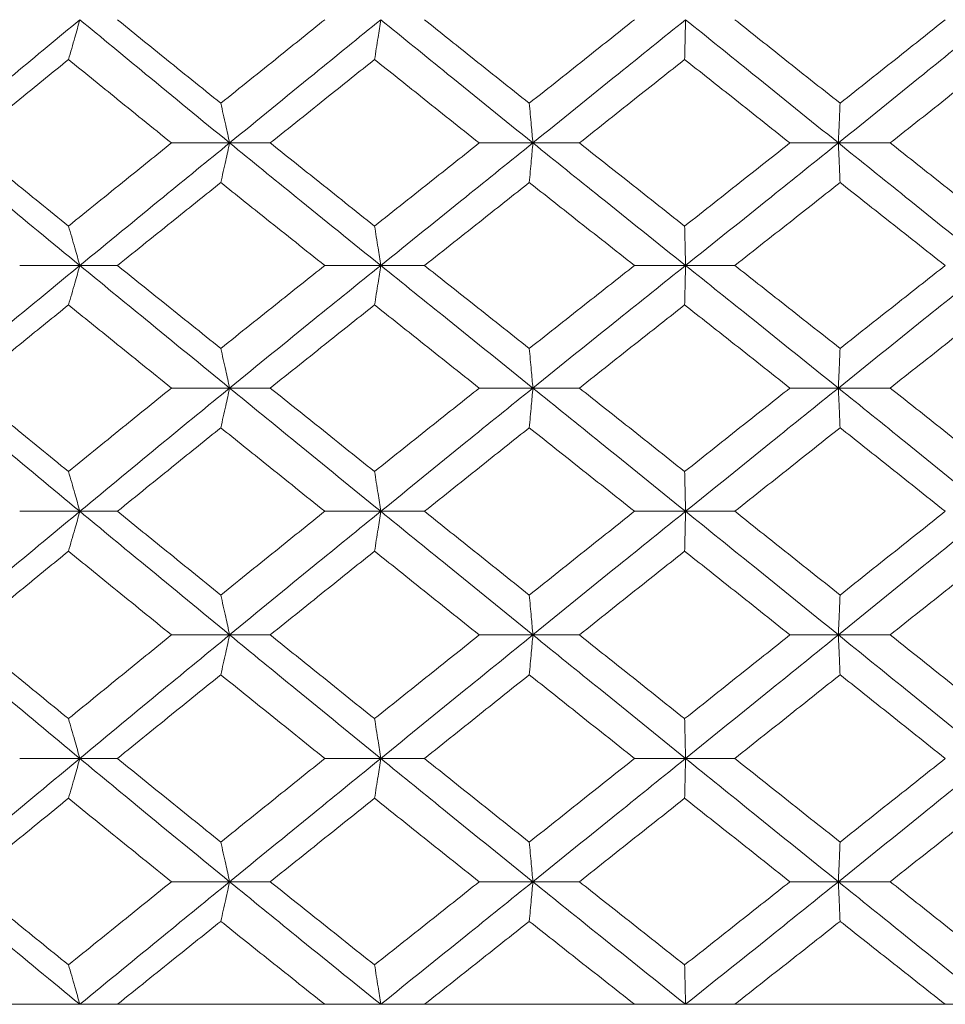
# Model space of a CAD drawing. Header units: inches. Extents: x -4 to 22.9, y -7.2 to 15.7.
# Tile 113 of 127: x 19.89 to 20.348, y 2.512 to 2.999. Entities that reach past the tile are written whole.
import ezdxf

# ---------------------------------------------------------------- set-up
doc = ezdxf.new("R2010")
doc.units = ezdxf.units.IN
doc.header["$MEASUREMENT"] = 0

msp = doc.modelspace()

# ---------------------------------------------------------------- linework, layer by layer
at = {"color": 7, "linetype": 'Continuous', "lineweight": 15}
for p, q in [((19.99418, 2.93794), (19.96545, 2.93794)), ((19.99418, 2.93794), (20.01428, 2.93794)), ((20.14409, 2.93794), (20.11762, 2.93794)), ((20.14409, 2.93794), (20.16708, 2.93794)), ((20.29511, 2.93794), (20.27119, 2.93794)), ((20.29511, 2.93794), (20.32074, 2.93794)), ((19.92015, 2.87732), (19.89042, 2.87732)), ((19.92015, 2.87732), (19.93872, 2.87732)), ((20.06889, 2.87732), (20.04126, 2.87732)), ((20.06889, 2.87732), (20.09047, 2.87732)), ((20.21956, 2.87732), (20.19433, 2.87732)), ((20.21956, 2.87732), (20.24391, 2.87732)), ((19.99418, 2.8167), (19.96545, 2.8167)), ((19.99418, 2.8167), (20.01428, 2.8167)), ((20.14409, 2.8167), (20.11762, 2.8167)), ((20.14409, 2.8167), (20.16708, 2.8167)), ((20.29511, 2.8167), (20.27119, 2.8167)), ((20.29511, 2.8167), (20.32074, 2.8167)), ((19.92015, 2.75574), (19.89042, 2.75574)), ((19.92015, 2.75574), (19.93872, 2.75574)), ((20.06889, 2.75574), (20.04126, 2.75574)), ((20.06889, 2.75574), (20.09047, 2.75574)), ((20.21956, 2.75574), (20.19433, 2.75574)), ((20.21956, 2.75574), (20.24391, 2.75574)), ((19.99418, 2.69462), (19.96545, 2.69462)), ((19.99418, 2.69462), (20.01428, 2.69462)), ((20.14409, 2.69462), (20.11762, 2.69462)), ((20.14409, 2.69462), (20.16708, 2.69462)), ((20.29511, 2.69462), (20.27119, 2.69462)), ((20.29511, 2.69462), (20.32074, 2.69462)), ((19.92015, 2.6335), (19.89042, 2.6335)), ((19.92015, 2.6335), (19.93872, 2.6335)), ((20.06889, 2.6335), (20.04126, 2.6335)), ((20.06889, 2.6335), (20.09047, 2.6335)), ((20.21956, 2.6335), (20.19433, 2.6335)), ((20.21956, 2.6335), (20.24391, 2.6335)), ((19.99418, 2.57254), (19.96545, 2.57254)), ((19.99418, 2.57254), (20.01428, 2.57254)), ((20.14409, 2.57254), (20.11762, 2.57254)), ((20.14409, 2.57254), (20.16708, 2.57254)), ((20.29511, 2.57254), (20.27119, 2.57254)), ((20.29511, 2.57254), (20.32074, 2.57254)), ((18.77729, 2.51192), (21.71329, 2.51192)), ((19.89042, 2.51192), (19.79034, 2.51192)), ((20.04126, 2.51192), (19.93872, 2.51192)), ((20.19433, 2.51192), (20.09047, 2.51192)), ((20.34797, 2.51192), (20.24391, 2.51192))]:
    msp.add_line(p, q, dxfattribs=at)
for points, knots in [([(19.84702, 2.93794), (19.8606, 2.9493), (19.88488, 2.9696), (19.90937, 2.98994), (19.92015, 2.9989)], [0, 0, 0, 0, 0.55955, 1, 1, 1, 1]), ([(19.91452, 2.97921), (19.91505, 2.98101), (19.91611, 2.98463), (19.91799, 2.99117), (19.91933, 2.99596), (19.92015, 2.9989)], [0, 0, 0, 0, 0.2788696, 0.5577393, 1, 1, 1, 1]), ([(19.99418, 2.93794), (19.98031, 2.9493), (19.95553, 2.9696), (19.93097, 2.98994), (19.92015, 2.9989)], [0, 0, 0, 0, 0.55955, 1, 1, 1, 1]), ([(19.98983, 2.95757), (19.98027, 2.96528), (19.96318, 2.97904), (19.9462, 2.99283), (19.93872, 2.9989)], [0, 0, 0, 0, 0.55973, 1, 1, 1, 1]), ([(19.98983, 2.95757), (19.99941, 2.96528), (20.01652, 2.97904), (20.0337, 2.99283), (20.04126, 2.9989)], [0, 0, 0, 0, 0.55973, 1, 1, 1, 1]), ([(19.99418, 2.93794), (20.00808, 2.9493), (20.03293, 2.9696), (20.0579, 2.98994), (20.06889, 2.9989)], [0, 0, 0, 0, 0.55955, 1, 1, 1, 1]), ([(20.06584, 2.97921), (20.06612, 2.98101), (20.06669, 2.98463), (20.06772, 2.99117), (20.06844, 2.99596), (20.06889, 2.9989)], [0, 0, 0, 0, 0.27887, 0.557739, 1, 1, 1, 1]), ([(20.14409, 2.93794), (20.13003, 2.9493), (20.1049, 2.9696), (20.0799, 2.98994), (20.06889, 2.9989)], [0, 0, 0, 0, 0.5595503, 1, 1, 1, 1]), ([(20.14233, 2.95757), (20.13264, 2.96528), (20.11533, 2.97904), (20.09807, 2.99283), (20.09047, 2.9989)], [0, 0, 0, 0, 0.55973, 1, 1, 1, 1]), ([(20.14233, 2.95757), (20.15203, 2.96528), (20.16936, 2.97904), (20.1867, 2.99283), (20.19433, 2.9989)], [0, 0, 0, 0, 0.55973, 1, 1, 1, 1]), ([(20.14409, 2.93794), (20.15816, 2.9493), (20.18331, 2.9696), (20.20848, 2.98994), (20.21956, 2.9989)], [0, 0, 0, 0, 0.5595503, 1, 1, 1, 1]), ([(20.21912, 2.97921), (20.21916, 2.98101), (20.21924, 2.98463), (20.21939, 2.99117), (20.2195, 2.99596), (20.21956, 2.9989)], [0, 0, 0, 0, 0.27887, 0.557739, 1, 1, 1, 1]), ([(20.29511, 2.93794), (20.28101, 2.9493), (20.25582, 2.9696), (20.23065, 2.98994), (20.21956, 2.9989)], [0, 0, 0, 0, 0.55955, 1, 1, 1, 1]), ([(20.29597, 2.95757), (20.28625, 2.96528), (20.2689, 2.97904), (20.25155, 2.99283), (20.24391, 2.9989)], [0, 0, 0, 0, 0.55973, 1, 1, 1, 1]), ([(20.29511, 2.93794), (20.30919, 2.9493), (20.33437, 2.9696), (20.35946, 2.98994), (20.37051, 2.9989)], [0, 0, 0, 0, 0.55955, 1, 1, 1, 1]), ([(20.29597, 2.95757), (20.30568, 2.96528), (20.32303, 2.97904), (20.34034, 2.99283), (20.34797, 2.9989)], [0, 0, 0, 0, 0.55973, 1, 1, 1, 1]), ([(19.86401, 2.93794), (19.8734, 2.94563), (19.8902, 2.95938), (19.90709, 2.97315), (19.91452, 2.97921)], [0, 0, 0, 0, 0.559665, 1, 1, 1, 1]), ([(19.96545, 2.93794), (19.95592, 2.94563), (19.93889, 2.95938), (19.92197, 2.97315), (19.91452, 2.97921)], [0, 0, 0, 0, 0.559665, 1, 1, 1, 1]), ([(20.01428, 2.93794), (20.02388, 2.94563), (20.04105, 2.95938), (20.05826, 2.97315), (20.06584, 2.97921)], [0, 0, 0, 0, 0.559665, 1, 1, 1, 1]), ([(20.11762, 2.93794), (20.10794, 2.94563), (20.09065, 2.95938), (20.07342, 2.97315), (20.06584, 2.97921)], [0, 0, 0, 0, 0.559665, 1, 1, 1, 1]), ([(20.16708, 2.93794), (20.17679, 2.94563), (20.19413, 2.95938), (20.21148, 2.97315), (20.21912, 2.97921)], [0, 0, 0, 0, 0.559665, 1, 1, 1, 1]), ([(20.27119, 2.93794), (20.26147, 2.94563), (20.2441, 2.95938), (20.22675, 2.97315), (20.21912, 2.97921)], [0, 0, 0, 0, 0.559665, 1, 1, 1, 1]), ([(20.32074, 2.93794), (20.33044, 2.94563), (20.34778, 2.95938), (20.36507, 2.97315), (20.37268, 2.97921)], [0, 0, 0, 0, 0.5596645, 1, 1, 1, 1]), ([(19.98983, 2.95757), (19.99024, 2.95577), (19.99105, 2.95216), (19.99251, 2.94563), (19.99354, 2.94086), (19.99418, 2.93794)], [0, 0, 0, 0, 0.279168, 0.558336, 1, 1, 1, 1]), ([(20.14233, 2.95757), (20.1425, 2.95577), (20.14283, 2.95216), (20.14341, 2.94563), (20.14383, 2.94086), (20.14409, 2.93794)], [0, 0, 0, 0, 0.2791678, 0.5583356, 1, 1, 1, 1]), ([(20.29597, 2.95757), (20.29589, 2.95577), (20.29573, 2.95216), (20.29544, 2.94563), (20.29523, 2.94086), (20.29511, 2.93794)], [0, 0, 0, 0, 0.279168, 0.558336, 1, 1, 1, 1]), ([(19.92015, 2.87732), (19.90644, 2.8886), (19.88192, 2.90878), (19.8577, 2.92902), (19.84702, 2.93794)], [0, 0, 0, 0, 0.559248, 1, 1, 1, 1]), ([(19.91452, 2.89682), (19.90506, 2.90449), (19.88816, 2.91818), (19.87139, 2.9319), (19.86401, 2.93794)], [0, 0, 0, 0, 0.5595273, 1, 1, 1, 1]), ([(19.91452, 2.89682), (19.924, 2.90449), (19.94094, 2.91818), (19.95796, 2.9319), (19.96545, 2.93794)], [0, 0, 0, 0, 0.559527, 1, 1, 1, 1]), ([(19.92015, 2.87732), (19.93391, 2.8886), (19.95852, 2.90878), (19.98327, 2.92902), (19.99418, 2.93794)], [0, 0, 0, 0, 0.559248, 1, 1, 1, 1]), ([(19.98983, 2.91834), (19.99024, 2.92014), (19.99105, 2.92374), (19.99251, 2.93026), (19.99354, 2.93502), (19.99418, 2.93794)], [0, 0, 0, 0, 0.279356, 0.558712, 1, 1, 1, 1]), ([(20.06889, 2.87732), (20.05491, 2.8886), (20.02991, 2.90878), (20.00511, 2.92902), (19.99418, 2.93794)], [0, 0, 0, 0, 0.5592483, 1, 1, 1, 1]), ([(20.06584, 2.89682), (20.0562, 2.90449), (20.03897, 2.91818), (20.02183, 2.9319), (20.01428, 2.93794)], [0, 0, 0, 0, 0.559527, 1, 1, 1, 1]), ([(20.06584, 2.89682), (20.07549, 2.90449), (20.09274, 2.91818), (20.11001, 2.9319), (20.11762, 2.93794)], [0, 0, 0, 0, 0.559527, 1, 1, 1, 1]), ([(20.06889, 2.87732), (20.0829, 2.8886), (20.10794, 2.90878), (20.13303, 2.92902), (20.14409, 2.93794)], [0, 0, 0, 0, 0.559248, 1, 1, 1, 1]), ([(20.14233, 2.91834), (20.1425, 2.92014), (20.14283, 2.92374), (20.14341, 2.93026), (20.14383, 2.93502), (20.14409, 2.93794)], [0, 0, 0, 0, 0.279356, 0.5587121, 1, 1, 1, 1]), ([(20.21956, 2.87732), (20.20547, 2.8886), (20.18026, 2.90878), (20.15515, 2.92902), (20.14409, 2.93794)], [0, 0, 0, 0, 0.559248, 1, 1, 1, 1]), ([(20.21912, 2.89682), (20.2094, 2.90449), (20.19204, 2.91818), (20.17471, 2.9319), (20.16708, 2.93794)], [0, 0, 0, 0, 0.559527, 1, 1, 1, 1]), ([(20.21912, 2.89682), (20.22883, 2.90449), (20.2462, 2.91818), (20.26355, 2.9319), (20.27119, 2.93794)], [0, 0, 0, 0, 0.559527, 1, 1, 1, 1]), ([(20.21956, 2.87732), (20.23366, 2.8886), (20.25887, 2.90878), (20.28402, 2.92902), (20.29511, 2.93794)], [0, 0, 0, 0, 0.559248, 1, 1, 1, 1]), ([(20.29597, 2.91834), (20.29589, 2.92014), (20.29573, 2.92374), (20.29544, 2.93026), (20.29523, 2.93502), (20.29511, 2.93794)], [0, 0, 0, 0, 0.279356, 0.558712, 1, 1, 1, 1]), ([(20.37051, 2.87732), (20.35646, 2.8886), (20.33133, 2.90878), (20.30619, 2.92902), (20.29511, 2.93794)], [0, 0, 0, 0, 0.5592483, 1, 1, 1, 1]), ([(20.37268, 2.89682), (20.363, 2.90449), (20.34569, 2.91818), (20.32837, 2.9319), (20.32074, 2.93794)], [0, 0, 0, 0, 0.559527, 1, 1, 1, 1]), ([(19.93872, 2.87732), (19.94824, 2.88496), (19.96524, 2.89862), (19.98231, 2.91231), (19.98983, 2.91834)], [0, 0, 0, 0, 0.559462, 1, 1, 1, 1]), ([(20.04126, 2.87732), (20.03164, 2.88496), (20.01445, 2.89862), (19.99736, 2.91231), (19.98983, 2.91834)], [0, 0, 0, 0, 0.559462, 1, 1, 1, 1]), ([(20.09047, 2.87732), (20.10013, 2.88496), (20.11742, 2.89862), (20.13471, 2.91231), (20.14233, 2.91834)], [0, 0, 0, 0, 0.559462, 1, 1, 1, 1]), ([(20.19433, 2.87732), (20.18462, 2.88496), (20.16727, 2.89862), (20.14996, 2.91231), (20.14233, 2.91834)], [0, 0, 0, 0, 0.559462, 1, 1, 1, 1]), ([(20.24391, 2.87732), (20.25362, 2.88496), (20.27099, 2.89862), (20.28833, 2.91231), (20.29597, 2.91834)], [0, 0, 0, 0, 0.559462, 1, 1, 1, 1]), ([(20.34797, 2.87732), (20.33827, 2.88496), (20.32094, 2.89862), (20.3036, 2.91231), (20.29597, 2.91834)], [0, 0, 0, 0, 0.559462, 1, 1, 1, 1]), ([(19.91452, 2.89682), (19.91505, 2.89503), (19.91611, 2.89143), (19.91799, 2.88495), (19.91933, 2.88021), (19.92015, 2.87732)], [0, 0, 0, 0, 0.279852, 0.559705, 1, 1, 1, 1]), ([(20.06584, 2.89682), (20.06612, 2.89503), (20.0667, 2.89143), (20.06772, 2.88495), (20.06845, 2.88021), (20.06889, 2.87732)], [0, 0, 0, 0, 0.279852, 0.559705, 1, 1, 1, 1]), ([(20.21912, 2.89682), (20.21916, 2.89503), (20.21924, 2.89143), (20.21939, 2.88495), (20.2195, 2.88021), (20.21956, 2.87732)], [0, 0, 0, 0, 0.279852, 0.559705, 1, 1, 1, 1]), ([(19.84702, 2.8167), (19.86061, 2.82805), (19.88485, 2.84828), (19.90938, 2.86846), (19.92015, 2.87732)], [0, 0, 0, 0, 0.560759, 1, 1, 1, 1]), ([(19.91452, 2.85781), (19.91505, 2.85961), (19.91611, 2.8632), (19.91799, 2.86969), (19.91933, 2.87442), (19.92015, 2.87732)], [0, 0, 0, 0, 0.279852, 0.559705, 1, 1, 1, 1]), ([(19.99418, 2.8167), (19.9803, 2.82805), (19.95556, 2.84828), (19.93096, 2.86846), (19.92015, 2.87732)], [0, 0, 0, 0, 0.560759, 1, 1, 1, 1]), ([(19.98983, 2.83629), (19.98026, 2.84397), (19.9632, 2.85766), (19.94619, 2.87132), (19.93872, 2.87732)], [0, 0, 0, 0, 0.560541, 1, 1, 1, 1]), ([(19.98983, 2.83629), (19.99941, 2.84397), (20.01651, 2.85766), (20.0337, 2.87132), (20.04126, 2.87732)], [0, 0, 0, 0, 0.560541, 1, 1, 1, 1]), ([(19.99418, 2.8167), (20.00809, 2.82805), (20.0329, 2.84828), (20.05791, 2.86846), (20.06889, 2.87732)], [0, 0, 0, 0, 0.560759, 1, 1, 1, 1]), ([(20.06584, 2.85781), (20.06612, 2.85961), (20.0667, 2.8632), (20.06772, 2.86969), (20.06845, 2.87442), (20.06889, 2.87732)], [0, 0, 0, 0, 0.2798524, 0.5597049, 1, 1, 1, 1]), ([(20.14409, 2.8167), (20.13002, 2.82805), (20.10493, 2.84828), (20.07989, 2.86846), (20.06889, 2.87732)], [0, 0, 0, 0, 0.560759, 1, 1, 1, 1]), ([(20.14233, 2.83629), (20.13264, 2.84397), (20.11534, 2.85766), (20.09806, 2.87132), (20.09047, 2.87732)], [0, 0, 0, 0, 0.560541, 1, 1, 1, 1]), ([(20.14233, 2.83629), (20.15204, 2.84397), (20.16935, 2.85766), (20.1867, 2.87132), (20.19433, 2.87732)], [0, 0, 0, 0, 0.5605414, 1, 1, 1, 1]), ([(20.14409, 2.8167), (20.15817, 2.82805), (20.18328, 2.84828), (20.20849, 2.86846), (20.21956, 2.87732)], [0, 0, 0, 0, 0.560759, 1, 1, 1, 1]), ([(20.21912, 2.85781), (20.21916, 2.85961), (20.21924, 2.8632), (20.21939, 2.86969), (20.2195, 2.87442), (20.21956, 2.87732)], [0, 0, 0, 0, 0.279852, 0.559705, 1, 1, 1, 1]), ([(20.29511, 2.8167), (20.281, 2.82805), (20.25585, 2.84828), (20.23064, 2.86846), (20.21956, 2.87732)], [0, 0, 0, 0, 0.560759, 1, 1, 1, 1]), ([(20.29597, 2.83629), (20.28625, 2.84397), (20.26891, 2.85766), (20.25154, 2.87132), (20.24391, 2.87732)], [0, 0, 0, 0, 0.560541, 1, 1, 1, 1]), ([(20.29511, 2.8167), (20.3092, 2.82805), (20.33434, 2.84828), (20.35947, 2.86846), (20.37051, 2.87732)], [0, 0, 0, 0, 0.560759, 1, 1, 1, 1]), ([(20.29597, 2.83629), (20.30568, 2.84397), (20.32302, 2.85766), (20.34035, 2.87132), (20.34797, 2.87732)], [0, 0, 0, 0, 0.560541, 1, 1, 1, 1]), ([(19.86401, 2.8167), (19.87341, 2.82439), (19.89018, 2.8381), (19.90709, 2.8518), (19.91452, 2.85781)], [0, 0, 0, 0, 0.560476, 1, 1, 1, 1]), ([(19.96545, 2.8167), (19.95592, 2.82439), (19.9389, 2.8381), (19.92197, 2.8518), (19.91452, 2.85781)], [0, 0, 0, 0, 0.560476, 1, 1, 1, 1]), ([(20.01428, 2.8167), (20.02389, 2.82439), (20.04103, 2.8381), (20.05826, 2.8518), (20.06584, 2.85781)], [0, 0, 0, 0, 0.560476, 1, 1, 1, 1]), ([(20.11762, 2.8167), (20.10794, 2.82439), (20.09066, 2.8381), (20.07342, 2.8518), (20.06584, 2.85781)], [0, 0, 0, 0, 0.5604762, 1, 1, 1, 1]), ([(20.16708, 2.8167), (20.17679, 2.82439), (20.19412, 2.8381), (20.21148, 2.8518), (20.21912, 2.85781)], [0, 0, 0, 0, 0.560476, 1, 1, 1, 1]), ([(20.27119, 2.8167), (20.26146, 2.82439), (20.24412, 2.8381), (20.22675, 2.8518), (20.21912, 2.85781)], [0, 0, 0, 0, 0.560476, 1, 1, 1, 1]), ([(20.32074, 2.8167), (20.33044, 2.82439), (20.34776, 2.8381), (20.36507, 2.8518), (20.37268, 2.85781)], [0, 0, 0, 0, 0.560476, 1, 1, 1, 1]), ([(19.98983, 2.83629), (19.99024, 2.83449), (19.99105, 2.83089), (19.99251, 2.82438), (19.99354, 2.81962), (19.99418, 2.8167)], [0, 0, 0, 0, 0.279356, 0.558712, 1, 1, 1, 1]), ([(20.14233, 2.83629), (20.1425, 2.83449), (20.14283, 2.83089), (20.14341, 2.82438), (20.14383, 2.81962), (20.14409, 2.8167)], [0, 0, 0, 0, 0.279356, 0.558712, 1, 1, 1, 1]), ([(20.29597, 2.83629), (20.29589, 2.83449), (20.29573, 2.83089), (20.29544, 2.82438), (20.29523, 2.81962), (20.29511, 2.8167)], [0, 0, 0, 0, 0.279356, 0.5587121, 1, 1, 1, 1]), ([(19.92015, 2.75574), (19.90643, 2.76714), (19.88195, 2.78748), (19.85769, 2.80778), (19.84702, 2.8167)], [0, 0, 0, 0, 0.560458, 1, 1, 1, 1]), ([(19.91452, 2.77543), (19.90506, 2.78314), (19.88818, 2.79691), (19.87139, 2.81065), (19.86401, 2.8167)], [0, 0, 0, 0, 0.560339, 1, 1, 1, 1]), ([(19.91452, 2.77543), (19.924, 2.78314), (19.94093, 2.79691), (19.95796, 2.81065), (19.96545, 2.8167)], [0, 0, 0, 0, 0.560339, 1, 1, 1, 1]), ([(19.92015, 2.75574), (19.93392, 2.76714), (19.95849, 2.78748), (19.98328, 2.80778), (19.99418, 2.8167)], [0, 0, 0, 0, 0.560458, 1, 1, 1, 1]), ([(19.98983, 2.79707), (19.99024, 2.79887), (19.99105, 2.80248), (19.99251, 2.809), (19.99354, 2.81377), (19.99418, 2.8167)], [0, 0, 0, 0, 0.279168, 0.558336, 1, 1, 1, 1]), ([(20.06889, 2.75574), (20.0549, 2.76714), (20.02994, 2.78748), (20.0051, 2.80778), (19.99418, 2.8167)], [0, 0, 0, 0, 0.560458, 1, 1, 1, 1]), ([(20.06584, 2.77543), (20.05619, 2.78314), (20.03898, 2.79691), (20.02182, 2.81065), (20.01428, 2.8167)], [0, 0, 0, 0, 0.560339, 1, 1, 1, 1]), ([(20.06584, 2.77543), (20.07549, 2.78314), (20.09272, 2.79691), (20.11002, 2.81065), (20.11762, 2.8167)], [0, 0, 0, 0, 0.560339, 1, 1, 1, 1]), ([(20.06889, 2.75574), (20.08291, 2.76714), (20.10791, 2.78748), (20.13304, 2.80778), (20.14409, 2.8167)], [0, 0, 0, 0, 0.5604576, 1, 1, 1, 1]), ([(20.14233, 2.79707), (20.1425, 2.79887), (20.14283, 2.80248), (20.14341, 2.809), (20.14383, 2.81377), (20.14409, 2.8167)], [0, 0, 0, 0, 0.279168, 0.558336, 1, 1, 1, 1]), ([(20.21956, 2.75574), (20.20546, 2.76714), (20.18029, 2.78748), (20.15514, 2.80778), (20.14409, 2.8167)], [0, 0, 0, 0, 0.560458, 1, 1, 1, 1]), ([(20.21912, 2.77543), (20.2094, 2.78314), (20.19205, 2.79691), (20.1747, 2.81065), (20.16708, 2.8167)], [0, 0, 0, 0, 0.560339, 1, 1, 1, 1]), ([(20.21912, 2.77543), (20.22884, 2.78314), (20.24619, 2.79691), (20.26355, 2.81065), (20.27119, 2.8167)], [0, 0, 0, 0, 0.560339, 1, 1, 1, 1]), ([(20.21956, 2.75574), (20.23367, 2.76714), (20.25884, 2.78748), (20.28403, 2.80778), (20.29511, 2.8167)], [0, 0, 0, 0, 0.5604576, 1, 1, 1, 1]), ([(20.29597, 2.79707), (20.29589, 2.79887), (20.29573, 2.80248), (20.29544, 2.809), (20.29523, 2.81377), (20.29511, 2.8167)], [0, 0, 0, 0, 0.279168, 0.558336, 1, 1, 1, 1]), ([(20.37051, 2.75574), (20.35645, 2.76714), (20.33136, 2.78748), (20.30617, 2.80778), (20.29511, 2.8167)], [0, 0, 0, 0, 0.560458, 1, 1, 1, 1]), ([(20.37268, 2.77543), (20.36299, 2.78314), (20.3457, 2.79691), (20.32836, 2.81065), (20.32074, 2.8167)], [0, 0, 0, 0, 0.560339, 1, 1, 1, 1]), ([(19.93872, 2.75574), (19.94824, 2.76346), (19.96523, 2.77725), (19.98231, 2.79101), (19.98983, 2.79707)], [0, 0, 0, 0, 0.560274, 1, 1, 1, 1]), ([(20.04126, 2.75574), (20.03164, 2.76346), (20.01446, 2.77725), (19.99735, 2.79101), (19.98983, 2.79707)], [0, 0, 0, 0, 0.560274, 1, 1, 1, 1]), ([(20.09047, 2.75574), (20.10014, 2.76346), (20.1174, 2.77725), (20.13472, 2.79101), (20.14233, 2.79707)], [0, 0, 0, 0, 0.560274, 1, 1, 1, 1]), ([(20.19433, 2.75574), (20.18462, 2.76346), (20.16728, 2.77725), (20.14995, 2.79101), (20.14233, 2.79707)], [0, 0, 0, 0, 0.560274, 1, 1, 1, 1]), ([(20.24391, 2.75574), (20.25363, 2.76346), (20.27098, 2.77725), (20.28834, 2.79101), (20.29597, 2.79707)], [0, 0, 0, 0, 0.560274, 1, 1, 1, 1]), ([(20.34797, 2.75574), (20.33827, 2.76346), (20.32095, 2.77725), (20.3036, 2.79101), (20.29597, 2.79707)], [0, 0, 0, 0, 0.560274, 1, 1, 1, 1]), ([(19.91452, 2.77543), (19.91505, 2.77362), (19.91611, 2.77001), (19.91799, 2.76347), (19.91933, 2.75868), (19.92015, 2.75574)], [0, 0, 0, 0, 0.2788696, 0.5577393, 1, 1, 1, 1]), ([(20.06584, 2.77543), (20.06612, 2.77362), (20.06669, 2.77001), (20.06772, 2.76347), (20.06844, 2.75868), (20.06889, 2.75574)], [0, 0, 0, 0, 0.27887, 0.557739, 1, 1, 1, 1]), ([(20.21912, 2.77543), (20.21916, 2.77362), (20.21924, 2.77001), (20.21939, 2.76347), (20.2195, 2.75868), (20.21956, 2.75574)], [0, 0, 0, 0, 0.27887, 0.557739, 1, 1, 1, 1]), ([(19.84702, 2.69462), (19.86061, 2.70604), (19.88486, 2.72642), (19.90937, 2.74678), (19.92015, 2.75574)], [0, 0, 0, 0, 0.5601553, 1, 1, 1, 1]), ([(19.91452, 2.73604), (19.91505, 2.73784), (19.9161, 2.74146), (19.91799, 2.74801), (19.91933, 2.7528), (19.92015, 2.75574)], [0, 0, 0, 0, 0.278775, 0.557551, 1, 1, 1, 1]), ([(19.99418, 2.69462), (19.98031, 2.70604), (19.95554, 2.72642), (19.93096, 2.74678), (19.92015, 2.75574)], [0, 0, 0, 0, 0.560155, 1, 1, 1, 1]), ([(19.98983, 2.71434), (19.98026, 2.72207), (19.96319, 2.73588), (19.9462, 2.74967), (19.93872, 2.75574)], [0, 0, 0, 0, 0.560136, 1, 1, 1, 1]), ([(19.98983, 2.71434), (19.99941, 2.72207), (20.01651, 2.73588), (20.0337, 2.74967), (20.04126, 2.75574)], [0, 0, 0, 0, 0.560136, 1, 1, 1, 1]), ([(19.99418, 2.69462), (20.00809, 2.70604), (20.03292, 2.72642), (20.0579, 2.74678), (20.06889, 2.75574)], [0, 0, 0, 0, 0.560155, 1, 1, 1, 1]), ([(20.06584, 2.73604), (20.06612, 2.73784), (20.06669, 2.74146), (20.06771, 2.74801), (20.06844, 2.7528), (20.06889, 2.75574)], [0, 0, 0, 0, 0.2787754, 0.5575509, 1, 1, 1, 1]), ([(20.14409, 2.69462), (20.13002, 2.70604), (20.10492, 2.72642), (20.0799, 2.74678), (20.06889, 2.75574)], [0, 0, 0, 0, 0.560155, 1, 1, 1, 1]), ([(20.14233, 2.71434), (20.13264, 2.72207), (20.11533, 2.73588), (20.09806, 2.74967), (20.09047, 2.75574)], [0, 0, 0, 0, 0.5601361, 1, 1, 1, 1]), ([(20.14233, 2.71434), (20.15204, 2.72207), (20.16935, 2.73588), (20.1867, 2.74967), (20.19433, 2.75574)], [0, 0, 0, 0, 0.5601361, 1, 1, 1, 1]), ([(20.14409, 2.69462), (20.15817, 2.70604), (20.1833, 2.72642), (20.20848, 2.74678), (20.21956, 2.75574)], [0, 0, 0, 0, 0.560155, 1, 1, 1, 1]), ([(20.21912, 2.73604), (20.21916, 2.73784), (20.21924, 2.74146), (20.21939, 2.74801), (20.2195, 2.7528), (20.21956, 2.75574)], [0, 0, 0, 0, 0.278775, 0.557551, 1, 1, 1, 1]), ([(20.29511, 2.69462), (20.281, 2.70604), (20.25583, 2.72642), (20.23064, 2.74678), (20.21956, 2.75574)], [0, 0, 0, 0, 0.560155, 1, 1, 1, 1]), ([(20.29597, 2.71434), (20.28625, 2.72207), (20.2689, 2.73588), (20.25154, 2.74967), (20.24391, 2.75574)], [0, 0, 0, 0, 0.560136, 1, 1, 1, 1]), ([(20.29511, 2.69462), (20.3092, 2.70604), (20.33436, 2.72642), (20.35947, 2.74678), (20.37051, 2.75574)], [0, 0, 0, 0, 0.560155, 1, 1, 1, 1]), ([(20.29597, 2.71434), (20.30568, 2.72207), (20.32302, 2.73588), (20.34035, 2.74967), (20.34797, 2.75574)], [0, 0, 0, 0, 0.560136, 1, 1, 1, 1]), ([(19.86401, 2.69462), (19.87341, 2.70235), (19.89019, 2.71616), (19.90709, 2.72996), (19.91452, 2.73604)], [0, 0, 0, 0, 0.560071, 1, 1, 1, 1]), ([(19.96545, 2.69462), (19.95592, 2.70235), (19.9389, 2.71616), (19.92197, 2.72996), (19.91452, 2.73604)], [0, 0, 0, 0, 0.560071, 1, 1, 1, 1]), ([(20.01428, 2.69462), (20.02388, 2.70235), (20.04104, 2.71616), (20.05826, 2.72996), (20.06584, 2.73604)], [0, 0, 0, 0, 0.560071, 1, 1, 1, 1]), ([(20.11762, 2.69462), (20.10794, 2.70235), (20.09066, 2.71616), (20.07342, 2.72996), (20.06584, 2.73604)], [0, 0, 0, 0, 0.5600706, 1, 1, 1, 1]), ([(20.16708, 2.69462), (20.17679, 2.70235), (20.19412, 2.71616), (20.21148, 2.72996), (20.21912, 2.73604)], [0, 0, 0, 0, 0.560071, 1, 1, 1, 1]), ([(20.27119, 2.69462), (20.26147, 2.70235), (20.24411, 2.71616), (20.22675, 2.72996), (20.21912, 2.73604)], [0, 0, 0, 0, 0.560071, 1, 1, 1, 1]), ([(20.32074, 2.69462), (20.33044, 2.70235), (20.34777, 2.71616), (20.36507, 2.72996), (20.37268, 2.73604)], [0, 0, 0, 0, 0.560071, 1, 1, 1, 1]), ([(19.98983, 2.71434), (19.99024, 2.71253), (19.99105, 2.70892), (19.9925, 2.70236), (19.99354, 2.69756), (19.99418, 2.69462)], [0, 0, 0, 0, 0.278676, 0.557352, 1, 1, 1, 1]), ([(20.14233, 2.71434), (20.1425, 2.71253), (20.14283, 2.70892), (20.14341, 2.70236), (20.14383, 2.69756), (20.14409, 2.69462)], [0, 0, 0, 0, 0.278676, 0.557352, 1, 1, 1, 1]), ([(20.29597, 2.71434), (20.29589, 2.71253), (20.29573, 2.70892), (20.29544, 2.70236), (20.29523, 2.69756), (20.29511, 2.69462)], [0, 0, 0, 0, 0.278676, 0.557352, 1, 1, 1, 1]), ([(19.92015, 2.6335), (19.90644, 2.6449), (19.88194, 2.66527), (19.85769, 2.68565), (19.84702, 2.69462)], [0, 0, 0, 0, 0.559853, 1, 1, 1, 1]), ([(19.91452, 2.6532), (19.90506, 2.66093), (19.88817, 2.67473), (19.87139, 2.68854), (19.86401, 2.69462)], [0, 0, 0, 0, 0.559933, 1, 1, 1, 1]), ([(19.91452, 2.6532), (19.924, 2.66093), (19.94094, 2.67473), (19.95796, 2.68854), (19.96545, 2.69462)], [0, 0, 0, 0, 0.559933, 1, 1, 1, 1]), ([(19.92015, 2.6335), (19.93392, 2.6449), (19.9585, 2.66527), (19.98328, 2.68565), (19.99418, 2.69462)], [0, 0, 0, 0, 0.559853, 1, 1, 1, 1]), ([(19.98983, 2.6749), (19.99024, 2.6767), (19.99105, 2.68032), (19.9925, 2.68688), (19.99354, 2.69167), (19.99418, 2.69462)], [0, 0, 0, 0, 0.278676, 0.557352, 1, 1, 1, 1]), ([(20.06889, 2.6335), (20.05491, 2.6449), (20.02993, 2.66527), (20.0051, 2.68565), (19.99418, 2.69462)], [0, 0, 0, 0, 0.559853, 1, 1, 1, 1]), ([(20.06584, 2.6532), (20.05619, 2.66093), (20.03898, 2.67473), (20.02182, 2.68854), (20.01428, 2.69462)], [0, 0, 0, 0, 0.559933, 1, 1, 1, 1]), ([(20.06584, 2.6532), (20.07549, 2.66093), (20.09273, 2.67473), (20.11001, 2.68854), (20.11762, 2.69462)], [0, 0, 0, 0, 0.559933, 1, 1, 1, 1]), ([(20.06889, 2.6335), (20.0829, 2.6449), (20.10793, 2.66527), (20.13304, 2.68565), (20.14409, 2.69462)], [0, 0, 0, 0, 0.559853, 1, 1, 1, 1]), ([(20.14233, 2.6749), (20.1425, 2.6767), (20.14283, 2.68032), (20.14341, 2.68688), (20.14383, 2.69167), (20.14409, 2.69462)], [0, 0, 0, 0, 0.278676, 0.557352, 1, 1, 1, 1]), ([(20.21956, 2.6335), (20.20546, 2.6449), (20.18028, 2.66527), (20.15515, 2.68565), (20.14409, 2.69462)], [0, 0, 0, 0, 0.559853, 1, 1, 1, 1]), ([(20.21912, 2.6532), (20.2094, 2.66093), (20.19204, 2.67473), (20.17471, 2.68854), (20.16708, 2.69462)], [0, 0, 0, 0, 0.559933, 1, 1, 1, 1]), ([(20.21912, 2.6532), (20.22884, 2.66093), (20.24619, 2.67473), (20.26355, 2.68854), (20.27119, 2.69462)], [0, 0, 0, 0, 0.559933, 1, 1, 1, 1]), ([(20.21956, 2.6335), (20.23366, 2.6449), (20.25886, 2.66527), (20.28403, 2.68565), (20.29511, 2.69462)], [0, 0, 0, 0, 0.5598527, 1, 1, 1, 1]), ([(20.29597, 2.6749), (20.29589, 2.6767), (20.29573, 2.68032), (20.29544, 2.68688), (20.29523, 2.69167), (20.29511, 2.69462)], [0, 0, 0, 0, 0.278676, 0.557352, 1, 1, 1, 1]), ([(20.37051, 2.6335), (20.35645, 2.6449), (20.33134, 2.66527), (20.30618, 2.68565), (20.29511, 2.69462)], [0, 0, 0, 0, 0.559853, 1, 1, 1, 1]), ([(20.37268, 2.6532), (20.36299, 2.66093), (20.34569, 2.67473), (20.32836, 2.68854), (20.32074, 2.69462)], [0, 0, 0, 0, 0.559933, 1, 1, 1, 1]), ([(19.93872, 2.6335), (19.94824, 2.64122), (19.96523, 2.65502), (19.98231, 2.66882), (19.98983, 2.6749)], [0, 0, 0, 0, 0.559868, 1, 1, 1, 1]), ([(20.04126, 2.6335), (20.03164, 2.64122), (20.01446, 2.65502), (19.99736, 2.66882), (19.98983, 2.6749)], [0, 0, 0, 0, 0.559868, 1, 1, 1, 1]), ([(20.09047, 2.6335), (20.10014, 2.64122), (20.11741, 2.65502), (20.13472, 2.66882), (20.14233, 2.6749)], [0, 0, 0, 0, 0.5598675, 1, 1, 1, 1]), ([(20.19433, 2.6335), (20.18462, 2.64122), (20.16727, 2.65502), (20.14996, 2.66882), (20.14233, 2.6749)], [0, 0, 0, 0, 0.559868, 1, 1, 1, 1]), ([(20.24391, 2.6335), (20.25363, 2.64122), (20.27099, 2.65502), (20.28833, 2.66882), (20.29597, 2.6749)], [0, 0, 0, 0, 0.559868, 1, 1, 1, 1]), ([(20.34797, 2.6335), (20.33827, 2.64122), (20.32094, 2.65502), (20.3036, 2.66882), (20.29597, 2.6749)], [0, 0, 0, 0, 0.5598675, 1, 1, 1, 1]), ([(19.91452, 2.6532), (19.91505, 2.65139), (19.9161, 2.64778), (19.91799, 2.64123), (19.91933, 2.63644), (19.92015, 2.6335)], [0, 0, 0, 0, 0.2787754, 0.5575509, 1, 1, 1, 1]), ([(20.06584, 2.6532), (20.06612, 2.65139), (20.06669, 2.64778), (20.06771, 2.64123), (20.06844, 2.63644), (20.06889, 2.6335)], [0, 0, 0, 0, 0.278775, 0.557551, 1, 1, 1, 1]), ([(20.21912, 2.6532), (20.21916, 2.65139), (20.21924, 2.64778), (20.21939, 2.64123), (20.2195, 2.63644), (20.21956, 2.6335)], [0, 0, 0, 0, 0.278775, 0.557551, 1, 1, 1, 1]), ([(19.84702, 2.57254), (19.8606, 2.5839), (19.88488, 2.6042), (19.90937, 2.62454), (19.92015, 2.6335)], [0, 0, 0, 0, 0.5595503, 1, 1, 1, 1]), ([(19.91452, 2.61381), (19.91505, 2.61561), (19.91611, 2.61923), (19.91799, 2.62577), (19.91933, 2.63056), (19.92015, 2.6335)], [0, 0, 0, 0, 0.27887, 0.557739, 1, 1, 1, 1]), ([(19.99418, 2.57254), (19.98031, 2.5839), (19.95553, 2.6042), (19.93097, 2.62454), (19.92015, 2.6335)], [0, 0, 0, 0, 0.55955, 1, 1, 1, 1]), ([(19.98983, 2.59217), (19.98027, 2.59988), (19.96318, 2.61364), (19.9462, 2.62743), (19.93872, 2.6335)], [0, 0, 0, 0, 0.55973, 1, 1, 1, 1]), ([(19.98983, 2.59217), (19.99941, 2.59988), (20.01652, 2.61364), (20.0337, 2.62743), (20.04126, 2.6335)], [0, 0, 0, 0, 0.55973, 1, 1, 1, 1]), ([(19.99418, 2.57254), (20.00808, 2.5839), (20.03293, 2.6042), (20.0579, 2.62454), (20.06889, 2.6335)], [0, 0, 0, 0, 0.55955, 1, 1, 1, 1]), ([(20.06584, 2.61381), (20.06612, 2.61561), (20.06669, 2.61923), (20.06772, 2.62577), (20.06844, 2.63056), (20.06889, 2.6335)], [0, 0, 0, 0, 0.27887, 0.557739, 1, 1, 1, 1]), ([(20.14409, 2.57254), (20.13003, 2.5839), (20.1049, 2.6042), (20.0799, 2.62454), (20.06889, 2.6335)], [0, 0, 0, 0, 0.55955, 1, 1, 1, 1]), ([(20.14233, 2.59217), (20.13264, 2.59988), (20.11533, 2.61364), (20.09807, 2.62743), (20.09047, 2.6335)], [0, 0, 0, 0, 0.55973, 1, 1, 1, 1]), ([(20.14233, 2.59217), (20.15203, 2.59988), (20.16936, 2.61364), (20.1867, 2.62743), (20.19433, 2.6335)], [0, 0, 0, 0, 0.55973, 1, 1, 1, 1]), ([(20.14409, 2.57254), (20.15816, 2.5839), (20.18331, 2.6042), (20.20848, 2.62454), (20.21956, 2.6335)], [0, 0, 0, 0, 0.55955, 1, 1, 1, 1]), ([(20.21912, 2.61381), (20.21916, 2.61561), (20.21924, 2.61923), (20.21939, 2.62577), (20.2195, 2.63056), (20.21956, 2.6335)], [0, 0, 0, 0, 0.27887, 0.557739, 1, 1, 1, 1]), ([(20.29511, 2.57254), (20.28101, 2.5839), (20.25582, 2.6042), (20.23065, 2.62454), (20.21956, 2.6335)], [0, 0, 0, 0, 0.55955, 1, 1, 1, 1]), ([(20.29597, 2.59217), (20.28625, 2.59988), (20.2689, 2.61364), (20.25155, 2.62743), (20.24391, 2.6335)], [0, 0, 0, 0, 0.55973, 1, 1, 1, 1]), ([(20.29511, 2.57254), (20.30919, 2.5839), (20.33437, 2.6042), (20.35946, 2.62454), (20.37051, 2.6335)], [0, 0, 0, 0, 0.55955, 1, 1, 1, 1]), ([(20.29597, 2.59217), (20.30568, 2.59988), (20.32303, 2.61364), (20.34034, 2.62743), (20.34797, 2.6335)], [0, 0, 0, 0, 0.55973, 1, 1, 1, 1]), ([(19.86401, 2.57254), (19.8734, 2.58023), (19.8902, 2.59398), (19.90709, 2.60775), (19.91452, 2.61381)], [0, 0, 0, 0, 0.559665, 1, 1, 1, 1]), ([(19.96545, 2.57254), (19.95592, 2.58023), (19.93889, 2.59398), (19.92197, 2.60775), (19.91452, 2.61381)], [0, 0, 0, 0, 0.559665, 1, 1, 1, 1]), ([(20.01428, 2.57254), (20.02388, 2.58023), (20.04105, 2.59398), (20.05826, 2.60775), (20.06584, 2.61381)], [0, 0, 0, 0, 0.559665, 1, 1, 1, 1]), ([(20.11762, 2.57254), (20.10794, 2.58023), (20.09065, 2.59398), (20.07342, 2.60775), (20.06584, 2.61381)], [0, 0, 0, 0, 0.559665, 1, 1, 1, 1]), ([(20.16708, 2.57254), (20.17679, 2.58023), (20.19413, 2.59398), (20.21148, 2.60775), (20.21912, 2.61381)], [0, 0, 0, 0, 0.559665, 1, 1, 1, 1]), ([(20.27119, 2.57254), (20.26147, 2.58023), (20.2441, 2.59398), (20.22675, 2.60775), (20.21912, 2.61381)], [0, 0, 0, 0, 0.559665, 1, 1, 1, 1]), ([(20.32074, 2.57254), (20.33044, 2.58023), (20.34778, 2.59398), (20.36507, 2.60775), (20.37268, 2.61381)], [0, 0, 0, 0, 0.559665, 1, 1, 1, 1]), ([(19.98983, 2.59217), (19.99024, 2.59037), (19.99105, 2.58676), (19.99251, 2.58023), (19.99354, 2.57546), (19.99418, 2.57254)], [0, 0, 0, 0, 0.2791678, 0.5583356, 1, 1, 1, 1]), ([(20.14233, 2.59217), (20.1425, 2.59037), (20.14283, 2.58676), (20.14341, 2.58023), (20.14383, 2.57546), (20.14409, 2.57254)], [0, 0, 0, 0, 0.279168, 0.558336, 1, 1, 1, 1]), ([(20.29597, 2.59217), (20.29589, 2.59037), (20.29573, 2.58676), (20.29544, 2.58023), (20.29523, 2.57546), (20.29511, 2.57254)], [0, 0, 0, 0, 0.279168, 0.558336, 1, 1, 1, 1]), ([(19.92015, 2.51192), (19.90644, 2.5232), (19.88192, 2.54338), (19.8577, 2.56362), (19.84702, 2.57254)], [0, 0, 0, 0, 0.559248, 1, 1, 1, 1]), ([(19.91452, 2.53142), (19.90506, 2.53909), (19.88816, 2.55278), (19.87139, 2.5665), (19.86401, 2.57254)], [0, 0, 0, 0, 0.559527, 1, 1, 1, 1]), ([(19.91452, 2.53142), (19.924, 2.53909), (19.94094, 2.55278), (19.95796, 2.5665), (19.96545, 2.57254)], [0, 0, 0, 0, 0.559527, 1, 1, 1, 1]), ([(19.92015, 2.51192), (19.93391, 2.5232), (19.95852, 2.54338), (19.98327, 2.56362), (19.99418, 2.57254)], [0, 0, 0, 0, 0.559248, 1, 1, 1, 1]), ([(19.98983, 2.55294), (19.99024, 2.55474), (19.99105, 2.55834), (19.99251, 2.56486), (19.99354, 2.56962), (19.99418, 2.57254)], [0, 0, 0, 0, 0.279356, 0.558712, 1, 1, 1, 1]), ([(20.06889, 2.51192), (20.05491, 2.5232), (20.02991, 2.54338), (20.00511, 2.56362), (19.99418, 2.57254)], [0, 0, 0, 0, 0.559248, 1, 1, 1, 1]), ([(20.06584, 2.53142), (20.0562, 2.53909), (20.03897, 2.55278), (20.02183, 2.5665), (20.01428, 2.57254)], [0, 0, 0, 0, 0.5595273, 1, 1, 1, 1]), ([(20.06584, 2.53142), (20.07549, 2.53909), (20.09274, 2.55278), (20.11001, 2.5665), (20.11762, 2.57254)], [0, 0, 0, 0, 0.559527, 1, 1, 1, 1]), ([(20.06889, 2.51192), (20.0829, 2.5232), (20.10794, 2.54338), (20.13303, 2.56362), (20.14409, 2.57254)], [0, 0, 0, 0, 0.559248, 1, 1, 1, 1]), ([(20.14233, 2.55294), (20.1425, 2.55474), (20.14283, 2.55834), (20.14341, 2.56486), (20.14383, 2.56962), (20.14409, 2.57254)], [0, 0, 0, 0, 0.279356, 0.558712, 1, 1, 1, 1]), ([(20.21956, 2.51192), (20.20547, 2.5232), (20.18026, 2.54338), (20.15515, 2.56362), (20.14409, 2.57254)], [0, 0, 0, 0, 0.559248, 1, 1, 1, 1]), ([(20.21912, 2.53142), (20.2094, 2.53909), (20.19204, 2.55278), (20.17471, 2.5665), (20.16708, 2.57254)], [0, 0, 0, 0, 0.559527, 1, 1, 1, 1]), ([(20.21912, 2.53142), (20.22883, 2.53909), (20.2462, 2.55278), (20.26355, 2.5665), (20.27119, 2.57254)], [0, 0, 0, 0, 0.559527, 1, 1, 1, 1]), ([(20.21956, 2.51192), (20.23366, 2.5232), (20.25887, 2.54338), (20.28402, 2.56362), (20.29511, 2.57254)], [0, 0, 0, 0, 0.5592483, 1, 1, 1, 1]), ([(20.29597, 2.55294), (20.29589, 2.55474), (20.29573, 2.55834), (20.29544, 2.56486), (20.29523, 2.56962), (20.29511, 2.57254)], [0, 0, 0, 0, 0.279356, 0.5587121, 1, 1, 1, 1]), ([(20.37051, 2.51192), (20.35646, 2.5232), (20.33133, 2.54338), (20.30619, 2.56362), (20.29511, 2.57254)], [0, 0, 0, 0, 0.559248, 1, 1, 1, 1]), ([(20.37268, 2.53142), (20.363, 2.53909), (20.34569, 2.55278), (20.32837, 2.5665), (20.32074, 2.57254)], [0, 0, 0, 0, 0.559527, 1, 1, 1, 1]), ([(19.93872, 2.51192), (19.94824, 2.51956), (19.96524, 2.53322), (19.98231, 2.54691), (19.98983, 2.55294)], [0, 0, 0, 0, 0.559462, 1, 1, 1, 1]), ([(20.04126, 2.51192), (20.03164, 2.51956), (20.01445, 2.53322), (19.99736, 2.54691), (19.98983, 2.55294)], [0, 0, 0, 0, 0.559462, 1, 1, 1, 1]), ([(20.09047, 2.51192), (20.10013, 2.51956), (20.11742, 2.53322), (20.13471, 2.54691), (20.14233, 2.55294)], [0, 0, 0, 0, 0.559462, 1, 1, 1, 1]), ([(20.19433, 2.51192), (20.18462, 2.51956), (20.16727, 2.53322), (20.14996, 2.54691), (20.14233, 2.55294)], [0, 0, 0, 0, 0.559462, 1, 1, 1, 1]), ([(20.24391, 2.51192), (20.25362, 2.51956), (20.27099, 2.53322), (20.28833, 2.54691), (20.29597, 2.55294)], [0, 0, 0, 0, 0.559462, 1, 1, 1, 1]), ([(20.34797, 2.51192), (20.33827, 2.51956), (20.32094, 2.53322), (20.3036, 2.54691), (20.29597, 2.55294)], [0, 0, 0, 0, 0.559462, 1, 1, 1, 1]), ([(19.91452, 2.53142), (19.91505, 2.52963), (19.91611, 2.52603), (19.91799, 2.51955), (19.91933, 2.51481), (19.92015, 2.51192)], [0, 0, 0, 0, 0.279852, 0.559705, 1, 1, 1, 1]), ([(20.06584, 2.53142), (20.06612, 2.52963), (20.0667, 2.52603), (20.06772, 2.51955), (20.06845, 2.51481), (20.06889, 2.51192)], [0, 0, 0, 0, 0.279852, 0.559705, 1, 1, 1, 1]), ([(20.21912, 2.53142), (20.21916, 2.52963), (20.21924, 2.52603), (20.21939, 2.51955), (20.2195, 2.51481), (20.21956, 2.51192)], [0, 0, 0, 0, 0.279852, 0.559705, 1, 1, 1, 1])]:
    msp.add_open_spline(points, degree=3, knots=knots, dxfattribs=at)

doc.saveas('drawing.dxf')
